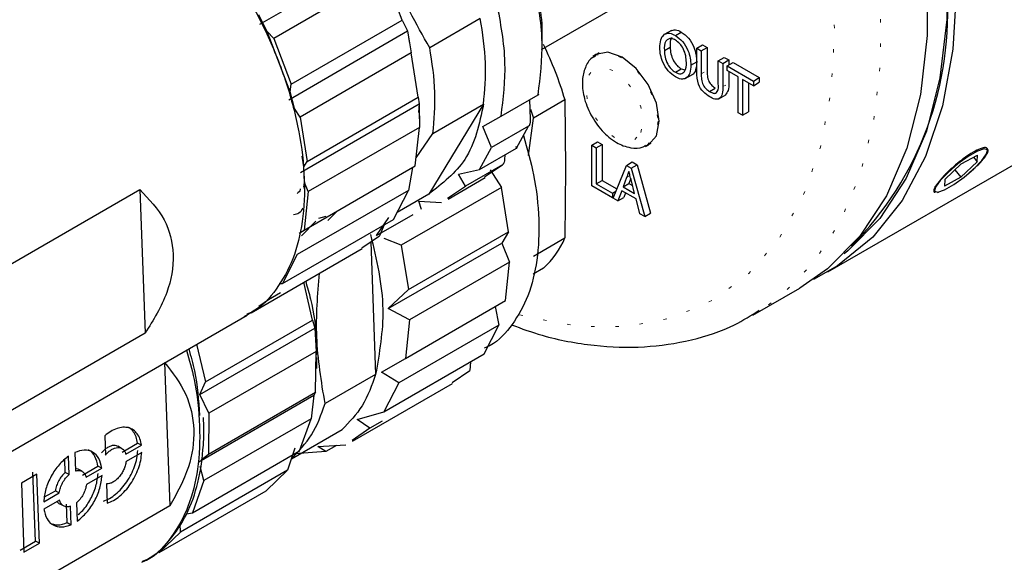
# Model space of a CAD drawing. Header units: millimetres. Extents: x 113 to 1343, y 162 to 690.
# Tile 29 of 46: x 704 to 734, y 337 to 354. Entities that reach past the tile are written whole.
import ezdxf

# ---------------------------------------------------------------- set-up
doc = ezdxf.new("R2010")
doc.units = ezdxf.units.MM
doc.linetypes.add('DOT2', pattern=[0.635, 0, -0.635])

msp = doc.modelspace()

# ---------------------------------------------------------------- linework, layer by layer
at = {"color": 7, "linetype": 'Continuous', "lineweight": 25}
for p, q in [((728.327, 346.104), (770.282, 370.324)), ((711.157, 353.588), (714.752, 355.663)), ((714.931, 355.098), (711.572, 353.159)), ((715.46, 353.71), (714.931, 355.098)), ((719.666, 352.821), (722.37, 354.382)), ((711.37, 353.368), (711.124, 353.869)), ((712.101, 351.771), (715.46, 353.71)), ((715.46, 353.71), (715.621, 353.381)), ((717.818, 353.76), (716.288, 352.877)), ((712.065, 351.545), (711.37, 353.368)), ((711.572, 353.159), (711.37, 353.368)), ((712.027, 351.306), (715.621, 353.381)), ((715.621, 353.381), (715.681, 353.006)), ((715.621, 353.381), (715.729, 352.719)), ((723.595, 353.399), (723.374, 353.271)), ((723.715, 353.247), (723.892, 353.349)), ((711.572, 353.159), (712.101, 351.771)), ((723.381, 352.793), (723.558, 352.895)), ((724.36, 352.859), (724.537, 352.961)), ((724.36, 352.154), (724.36, 352.859)), ((724.36, 352.859), (724.496, 352.78)), ((724.496, 352.78), (724.673, 352.882)), ((724.496, 352.78), (724.496, 352.084)), ((724.537, 352.961), (724.673, 352.882)), ((724.673, 352.882), (724.673, 352.186)), ((715.729, 352.719), (712.371, 350.78)), ((715.943, 351.377), (715.729, 352.719)), ((721.414, 352.719), (721.283, 352.631)), ((724.184, 352.346), (724.36, 352.448)), ((725.013, 352.482), (725.19, 352.584)), ((725.013, 352.482), (725.149, 352.403)), ((725.013, 351.785), (725.013, 352.482)), ((725.149, 352.403), (725.326, 352.505)), ((725.19, 352.584), (725.326, 352.505)), ((725.285, 352.325), (725.462, 352.427)), ((725.326, 352.505), (725.326, 352.348)), ((725.462, 352.427), (726.251, 351.972)), ((723.714, 352.133), (723.891, 352.235)), ((723.891, 352.235), (724, 352.205)), ((725.149, 352.403), (725.149, 351.699)), ((725.285, 352.184), (725.285, 352.325)), ((725.285, 352.325), (726.074, 351.87)), ((725.611, 351.995), (725.285, 352.184)), ((725.326, 352.16), (725.326, 351.801)), ((724.013, 351.942), (724.234, 352.069)), ((725.611, 350.912), (725.611, 351.995)), ((726.074, 351.728), (725.747, 351.917)), ((725.747, 351.917), (725.747, 350.833)), ((726.074, 351.87), (726.251, 351.972)), ((726.074, 351.87), (726.074, 351.728)), ((726.074, 351.728), (726.251, 351.83)), ((726.251, 351.972), (726.251, 351.83)), ((712.065, 351.545), (712.101, 351.771)), ((712.203, 351.036), (712.065, 351.545)), ((724.746, 351.553), (724.922, 351.655)), ((725.924, 351.815), (725.924, 350.935)), ((712.584, 349.438), (715.943, 351.377)), ((715.943, 351.377), (715.972, 351.176)), ((718.447, 350.808), (719.566, 351.454)), ((719.307, 351.311), (719.329, 350.713)), ((720.378, 351.298), (719.422, 350.746)), ((720.378, 351.298), (720.396, 349.227)), ((725.024, 351.328), (725.245, 351.456)), ((712.371, 350.78), (712.203, 351.036)), ((712.378, 349.101), (715.972, 351.176)), ((715.972, 351.176), (715.945, 350.919)), ((715.972, 351.176), (715.975, 350.467)), ((717.914, 351.168), (716.26, 348.451)), ((716.385, 350.285), (717.914, 351.168)), ((725.747, 350.833), (725.924, 350.935)), ((712.371, 350.78), (712.584, 349.438)), ((715.977, 350.724), (715.977, 350.896)), ((717.893, 350.495), (718.447, 350.808)), ((719.276, 349.618), (719.422, 350.746)), ((725.747, 350.833), (725.611, 350.912)), ((715.975, 350.467), (712.617, 348.528)), ((715.852, 349.303), (715.975, 350.467)), ((718.157, 349.858), (717.893, 350.495)), ((719.277, 350.504), (718.157, 349.858)), ((718.914, 349.84), (719.277, 350.504)), ((715.878, 349.544), (716.385, 350.285)), ((717.794, 349.194), (718.157, 349.858)), ((717.794, 349.194), (718.914, 349.84)), ((721.187, 349.927), (721.364, 350.029)), ((721.187, 348.702), (721.187, 349.927)), ((721.187, 349.927), (721.323, 349.849)), ((721.323, 349.849), (721.5, 349.951)), ((721.323, 349.849), (721.323, 348.765)), ((721.364, 350.029), (721.5, 349.951)), ((721.5, 349.951), (721.5, 348.867)), ((722.845, 349.926), (722.986, 349.996)), ((712.483, 349.274), (712.432, 349.599)), ((718.56, 349.636), (718.553, 349.496)), ((732.359, 349.364), (732.848, 349.63)), ((732.731, 349.566), (732.84, 349.431)), ((732.84, 349.431), (732.848, 349.63)), ((733.135, 349.692), (733.136, 349.695)), ((712.483, 349.274), (712.584, 349.438)), ((712.5, 348.807), (712.483, 349.274)), ((712.493, 347.364), (715.852, 349.303)), ((715.769, 349.262), (715.645, 348.563)), ((717.159, 349.058), (717.794, 349.194)), ((718.487, 349.342), (717.368, 348.696)), ((717.949, 348.974), (718.487, 349.342)), ((718.111, 349.182), (718.455, 348.655)), ((720.396, 349.227), (720.378, 347.135)), ((721.831, 348.331), (722.236, 349.322)), ((722.236, 349.322), (722.413, 349.424)), ((722.236, 349.322), (722.383, 349.237)), ((722.383, 349.237), (722.559, 349.339)), ((722.383, 349.237), (722.788, 347.778)), ((722.413, 349.424), (722.559, 349.339)), ((722.559, 349.339), (722.965, 347.881)), ((731.86, 348.898), (732.359, 349.364)), ((732.165, 349.183), (732.341, 348.965)), ((732.341, 348.965), (732.84, 349.431)), ((716.844, 348.305), (717.963, 348.952)), ((717.368, 348.696), (717.159, 349.058)), ((721.323, 348.765), (721.5, 348.867)), ((721.5, 348.867), (721.945, 348.61)), ((722.24, 348.952), (722.135, 348.673)), ((722.366, 348.92), (722.312, 348.775)), ((722.483, 348.473), (722.384, 348.852)), ((732.341, 348.965), (731.851, 348.698)), ((731.86, 348.898), (731.851, 348.698)), ((702.22, 345.527), (707.524, 348.589)), ((707.524, 348.589), (707.685, 344.251)), ((715.645, 348.563), (712.286, 346.624)), ((712.485, 348.659), (712.5, 348.807)), ((712.617, 348.528), (712.5, 348.807)), ((712.5, 348.617), (712.5, 348.753)), ((715.197, 347.691), (715.645, 348.563)), ((718.455, 348.655), (715.43, 346.909)), ((716.83, 348.328), (717.368, 348.696)), ((718.67, 347.313), (718.455, 348.655)), ((721.813, 348.341), (721.187, 348.702)), ((721.323, 348.765), (721.813, 348.483)), ((722.092, 348.557), (721.976, 348.247)), ((722.526, 348.306), (722.092, 348.557)), ((722.135, 348.673), (722.312, 348.775)), ((722.135, 348.673), (722.483, 348.473)), ((722.312, 348.775), (722.42, 348.713)), ((712.617, 348.528), (712.493, 347.364)), ((716.26, 348.451), (715.304, 347.9)), ((721.813, 348.483), (721.918, 348.543)), ((721.813, 348.483), (721.813, 348.341)), ((721.813, 348.341), (721.842, 348.358)), ((721.976, 348.247), (721.831, 348.331)), ((721.976, 348.247), (722.153, 348.349)), ((722.206, 348.491), (722.153, 348.349)), ((722.642, 347.862), (722.526, 348.306)), ((731.64, 348.506), (731.666, 348.511)), ((715.964, 348.241), (716.641, 348.199)), ((716.036, 347.992), (715.964, 348.241)), ((711.838, 345.752), (715.197, 347.691)), ((713.149, 347.773), (712.923, 347.712)), ((713.208, 347.654), (713.5, 347.952)), ((714.678, 347.2), (715.787, 347.84)), ((714.678, 347.2), (715.056, 347.75)), ((722.788, 347.778), (722.642, 347.862)), ((722.788, 347.778), (722.965, 347.881)), ((712.338, 347.278), (712.493, 347.364)), ((712.843, 347.634), (712.413, 347.194)), ((714.907, 347.523), (714.77, 347.194)), ((714.237, 346.832), (714.77, 347.194)), ((715.43, 346.909), (714.908, 347.11)), ((715.645, 345.567), (718.67, 347.313)), ((718.67, 347.313), (718.464, 346.975)), ((719.422, 346.583), (720.378, 347.135)), ((710.892, 344.869), (714.251, 346.808)), ((714.505, 347.014), (714.654, 343.007)), ((715.031, 344.993), (718.464, 346.975)), ((715.43, 346.909), (715.645, 345.567)), ((718.464, 346.975), (718.704, 346.402)), ((712.286, 346.624), (711.838, 345.752)), ((718.704, 346.402), (715.679, 344.656)), ((718.582, 345.237), (718.704, 346.402)), ((719.729, 346.212), (719.416, 346.031)), ((711.74, 345.752), (711.838, 345.752)), ((712.747, 344.649), (712.484, 345.788)), ((726.058, 344.794), (727.473, 345.61)), ((711.778, 345.467), (711.411, 345.255)), ((715.031, 344.993), (715.645, 345.567)), ((711.411, 345.255), (711.119, 345.057)), ((715.679, 344.656), (715.031, 344.993)), ((715.557, 343.491), (718.582, 345.237)), ((718.264, 345.06), (718.376, 344.497)), ((700.875, 339.087), (710.774, 344.801)), ((710.683, 344.76), (710.934, 344.905)), ((726.242, 344.905), (726.058, 344.794)), ((709.339, 342.396), (712.816, 344.403)), ((709.506, 342.778), (712.747, 344.649)), ((712.747, 344.649), (712.816, 344.403)), ((712.816, 344.403), (712.855, 343.703)), ((718.376, 344.497), (715.351, 342.75)), ((715.679, 344.656), (715.557, 343.491)), ((717.93, 343.623), (718.376, 344.497)), ((707.685, 344.251), (702.382, 341.189)), ((709.243, 343.918), (709.506, 342.778)), ((712.855, 343.703), (709.614, 341.832)), ((712.837, 342.47), (712.855, 343.703)), ((712.872, 343.182), (712.872, 343.522)), ((714.904, 341.877), (717.93, 343.623)), ((708.268, 343.37), (708.43, 339.032)), ((714.831, 343.078), (715.557, 343.491)), ((717.517, 343.385), (717.503, 343.125)), ((714.654, 343.007), (713.124, 342.124)), ((715.351, 342.75), (714.831, 343.078)), ((716.965, 342.757), (717.503, 343.125)), ((709.339, 342.396), (709.506, 342.778)), ((713.954, 340.988), (716.979, 342.735)), ((715.351, 342.75), (714.904, 341.877)), ((709.31, 340.369), (712.787, 342.376)), ((709.614, 341.832), (709.339, 342.396)), ((709.597, 340.599), (712.837, 342.47)), ((712.787, 342.376), (712.704, 341.668)), ((712.837, 342.47), (712.787, 342.376)), ((709.614, 341.832), (709.597, 340.599)), ((714.097, 341.642), (714.904, 341.877)), ((712.704, 341.668), (709.463, 339.797)), ((712.355, 340.694), (712.704, 341.668)), ((714.478, 341.379), (714.097, 341.642)), ((714.846, 341.591), (714.478, 341.379)), ((706.465, 341.151), (706.486, 340.571)), ((712.109, 340.458), (713.639, 341.341)), ((714.478, 341.379), (713.94, 341.011)), ((706.975, 340.773), (706.857, 340.835)), ((706.986, 340.656), (707.456, 340.927)), ((707.104, 340.594), (707.574, 340.865)), ((707.574, 340.865), (707.456, 340.927)), ((712.902, 340.825), (713.751, 340.882)), ((713.146, 340.675), (712.902, 340.825)), ((713.471, 340.863), (713.146, 340.675)), ((705.39, 339.984), (705.369, 340.539)), ((705.556, 340.647), (705.576, 340.092)), ((707.582, 340.646), (707.112, 340.374)), ((709.114, 338.823), (712.355, 340.694)), ((709.38, 340.426), (709.597, 340.599)), ((712.213, 340.775), (711.993, 340.115)), ((713.146, 340.675), (712.209, 340.604)), ((705.272, 340.046), (705.258, 340.436)), ((705.788, 339.964), (706.258, 340.236)), ((706.376, 340.174), (706.258, 340.236)), ((709.463, 339.797), (709.35, 340.221)), ((704.41, 339.991), (703.945, 339.723)), ((704.37, 337.969), (704.293, 340.053)), ((704.488, 337.907), (704.41, 339.991)), ((705.39, 339.984), (705.272, 340.046)), ((705.659, 340.141), (705.573, 340.167)), ((705.777, 340.081), (705.659, 340.143)), ((705.905, 339.902), (706.376, 340.174)), ((706.384, 339.954), (705.914, 339.683)), ((711.993, 340.115), (708.752, 338.244)), ((711.346, 339.494), (711.993, 340.115)), ((703.945, 339.723), (704.023, 337.639)), ((706.519, 339.699), (706.54, 339.119)), ((709.463, 339.797), (709.114, 338.823)), ((704.618, 339.159), (705.088, 339.431)), ((704.644, 339.304), (704.971, 339.493)), ((704.971, 339.493), (705.088, 339.431)), ((708.105, 337.623), (711.346, 339.494)), ((708.43, 339.032), (700.867, 334.666)), ((705.097, 339.211), (704.626, 338.939)), ((705.107, 339.094), (705.225, 339.032)), ((705.329, 338.529), (705.308, 339.083)), ((705.612, 339.129), (705.633, 338.574)), ((705.446, 338.467), (705.426, 339.021)), ((708.939, 338.797), (709.114, 338.823)), ((705.329, 338.529), (705.446, 338.467)), ((708.752, 338.244), (708.744, 338.494)), ((708.752, 338.244), (708.105, 337.623)), ((703.905, 337.701), (704.37, 337.969)), ((704.023, 337.639), (704.488, 337.907)), ((704.488, 337.907), (704.37, 337.969))]:
    msp.add_line(p, q, dxfattribs=at)
at = {"color": 7, "linetype": 'DOT2', "lineweight": 18}
for p, q in [((724.496, 352.084), (724.673, 352.186)), ((725.149, 351.699), (725.326, 351.801)), ((722.24, 348.952), (722.342, 349.012))]:
    msp.add_line(p, q, dxfattribs=at)
at = {"color": 7, "linetype": 'Continuous', "lineweight": 25, "flags": 128}
for points in [[(718.805, 377.431), (720.452, 376.361), (722.073, 375.068), (723.643, 373.573), (725.136, 371.9), (726.529, 370.074), (727.801, 368.126), (728.93, 366.084), (729.9, 363.983), (730.695, 361.854), (731.303, 359.732), (731.713, 357.649), (731.92, 355.639), (731.92, 353.733), (731.713, 351.962), (731.303, 350.353), (730.695, 348.932), (729.9, 347.721), (728.93, 346.74), (728.813, 346.646)], [(718.098, 377.159), (719.76, 376.079), (721.396, 374.775), (722.979, 373.266), (724.486, 371.578), (725.891, 369.736), (727.174, 367.77), (728.314, 365.71), (729.293, 363.59), (730.095, 361.442), (730.708, 359.301), (731.122, 357.199), (731.33, 355.171), (731.33, 353.249), (731.122, 351.462), (730.708, 349.838), (730.095, 348.405), (729.293, 347.183), (728.314, 346.192), (727.473, 345.61)], [(732.211, 354.688), (732.107, 352.83), (731.795, 351.121), (731.28, 349.59), (730.571, 348.259), (729.679, 347.151), (728.618, 346.282), (727.89, 345.874)], [(722.105, 352.595), (721.677, 352.744), (721.314, 352.674), (721.221, 352.606)], [(722.814, 349.893), (722.897, 349.931), (723.14, 350.211), (723.225, 350.656), (723.14, 351.2), (722.897, 351.76), (722.534, 352.25), (722.105, 352.595)], [(719.339, 351.015), (719.358, 350.956), (719.422, 350.746)], [(731.552, 348.537), (731.648, 348.508), (731.851, 348.579), (732.13, 348.739), (732.442, 348.963), (732.741, 349.219), (732.98, 349.465), (733.123, 349.667), (733.148, 349.791), (733.052, 349.82), (732.849, 349.749), (732.57, 349.59), (732.257, 349.365), (731.959, 349.11), (731.72, 348.863), (731.577, 348.662), (731.552, 348.537)]]:
    msp.add_lwpolyline(points, dxfattribs=at)
at = {"color": 7, "linetype": 'DOT2', "lineweight": 18, "flags": 128}
for points in [[(716.684, 376.343), (718.346, 375.263), (719.981, 373.958), (721.565, 372.45), (723.071, 370.762), (724.477, 368.92), (725.76, 366.954), (726.9, 364.894), (727.878, 362.774), (728.681, 360.626), (729.294, 358.484), (729.708, 356.383), (729.916, 354.355), (729.916, 352.432), (729.708, 350.645), (729.294, 349.022), (728.681, 347.588), (727.878, 346.366), (726.9, 345.376), (726.242, 344.905)], [(719.002, 344.811), (719.226, 344.749), (720.78, 344.461), (722.253, 344.45), (723.618, 344.715), (724.852, 345.252), (725.935, 346.053), (726.847, 347.103), (727.573, 348.384), (728.101, 349.874), (728.421, 351.549), (728.528, 353.379), (728.421, 355.332), (728.101, 357.377), (727.573, 359.477), (726.847, 361.596), (725.935, 363.699), (724.852, 365.749), (723.618, 367.712), (722.253, 369.553), (720.78, 371.242), (719.226, 372.749), (717.615, 374.048), (715.977, 375.118)], [(721.288, 352.635), (721.312, 352.649), (721.67, 352.719), (722.093, 352.572), (722.516, 352.23), (722.874, 351.747), (723.114, 351.194), (723.198, 350.657)], [(722.673, 350.318), (722.739, 350.664), (722.673, 351.087), (722.485, 351.522), (722.202, 351.902), (721.87, 352.171), (721.537, 352.287), (721.255, 352.232), (721.066, 352.015), (721, 351.669), (721.066, 351.246), (721.255, 350.811), (721.537, 350.431), (721.87, 350.162), (722.202, 350.046), (722.485, 350.101), (722.673, 350.318)], [(723.198, 350.657), (723.114, 350.218), (722.874, 349.942), (722.834, 349.921)]]:
    msp.add_lwpolyline(points, dxfattribs=at)
at = {"color": 7, "linetype": 'Continuous', "lineweight": 25}
for centre, radius, start, end in [((722.007, 353.91), 9.94, 315.0299, 4.4903), ((709.947, 348.212), 10.878, 16.479, 25.9322), ((717.864, 348.212), 2.735, 313.0018, 336.7972)]:
    msp.add_arc(centre, radius, start, end, dxfattribs=at)
for points, knots in [([(706.35, 358.965), (706.743, 358.731), (707.561, 358.242), (708.664, 357.249), (709.699, 356.079), (710.616, 354.751), (711.383, 353.323), (711.971, 351.845), (712.358, 350.374), (712.53, 348.962), (712.478, 347.663), (712.206, 346.513), (711.696, 345.588), (711.187, 345.007), (710.826, 344.854), (710.761, 344.826)], [0, 0, 0, 0, 0.080991, 0.168839, 0.261831, 0.357792, 0.454307, 0.548914, 0.639306, 0.723534, 0.80025, 0.869006, 0.930627, 0.987514, 1, 1, 1, 1]), ([(716.288, 352.877), (715.881, 353.599), (715.059, 355.058), (714.596, 356.667), (714.362, 357.48)], [0, 0, 0, 0, 0.4950386, 1, 1, 1, 1]), ([(719.68, 353.092), (719.682, 353.106), (719.735, 353.757), (719.574, 354.402), (719.415, 355.033)], [0, 0, 0, 0, 0.021054, 1, 1, 1, 1]), ([(719.566, 351.454), (719.632, 351.993), (719.771, 353.138), (719.554, 354.272), (719.439, 354.872)], [0, 0, 0, 0, 0.470517, 1, 1, 1, 1]), ([(718.447, 350.808), (718.512, 351.347), (718.651, 352.492), (718.434, 353.626), (718.32, 354.226)], [0, 0, 0, 0, 0.470517, 1, 1, 1, 1]), ([(717.914, 351.168), (717.951, 351.581), (718.027, 352.449), (717.89, 353.31), (717.818, 353.76)], [0, 0, 0, 0, 0.476498, 1, 1, 1, 1]), ([(723.245, 352.874), (723.248, 352.956), (723.252, 353.104), (723.362, 353.294), (723.555, 353.329), (723.658, 353.276), (723.715, 353.247)], [0, 0, 0, 0, 0.314162, 0.566847, 0.759919, 1, 1, 1, 1]), ([(723.574, 353.384), (723.621, 353.4), (723.731, 353.436), (723.834, 353.38), (723.892, 353.349)], [0, 0, 0, 0, 0.4340255, 1, 1, 1, 1]), ([(723.892, 353.349), (723.969, 353.291), (724.131, 353.169), (724.271, 352.919), (724.348, 352.672), (724.356, 352.521), (724.36, 352.448)], [0, 0, 0, 0, 0.271304, 0.570519, 0.795619, 1, 1, 1, 1]), ([(723.716, 353.105), (723.679, 353.124), (723.612, 353.157), (723.499, 353.148), (723.377, 353.028), (723.38, 352.894), (723.381, 352.793)], [0, 0, 0, 0, 0.202602, 0.368622, 0.527725, 1, 1, 1, 1]), ([(723.619, 353.184), (723.615, 353.181), (723.54, 353.116), (723.549, 353.003), (723.558, 352.895)], [0, 0, 0, 0, 0.048464, 1, 1, 1, 1]), ([(723.715, 353.247), (723.792, 353.189), (723.954, 353.067), (724.094, 352.816), (724.171, 352.57), (724.18, 352.419), (724.184, 352.346)], [0, 0, 0, 0, 0.271311, 0.570516, 0.795621, 1, 1, 1, 1]), ([(724.048, 352.426), (724.044, 352.495), (724.036, 352.641), (723.964, 352.838), (723.856, 353.003), (723.761, 353.072), (723.716, 353.105)], [0, 0, 0, 0, 0.261835, 0.55325, 0.788254, 1, 1, 1, 1]), ([(716.385, 350.285), (716.421, 350.698), (716.498, 351.566), (716.36, 352.427), (716.288, 352.877)], [0, 0, 0, 0, 0.476499, 1, 1, 1, 1]), ([(723.714, 351.991), (723.639, 352.048), (723.48, 352.167), (723.341, 352.412), (723.261, 352.653), (723.25, 352.803), (723.245, 352.874)], [0, 0, 0, 0, 0.270233, 0.56874, 0.794587, 1, 1, 1, 1]), ([(723.381, 352.793), (723.385, 352.726), (723.394, 352.583), (723.47, 352.392), (723.576, 352.232), (723.67, 352.164), (723.714, 352.133)], [0, 0, 0, 0, 0.2622435, 0.5551003, 0.7893843, 1, 1, 1, 1]), ([(723.558, 352.895), (723.562, 352.828), (723.57, 352.685), (723.647, 352.494), (723.753, 352.334), (723.846, 352.267), (723.891, 352.235)], [0, 0, 0, 0, 0.262251, 0.555107, 0.78939, 1, 1, 1, 1]), ([(721.3, 352.621), (721.265, 352.604), (721.123, 352.536), (720.969, 352.27), (720.878, 351.864), (720.937, 351.364), (721.143, 350.839), (721.475, 350.362), (721.89, 350.003), (722.325, 349.839), (722.662, 349.829), (722.795, 349.915), (722.823, 349.934)], [0, 0, 0, 0, 0.028634, 0.116194, 0.212994, 0.33788, 0.483199, 0.629354, 0.76768, 0.883057, 0.974996, 1, 1, 1, 1]), ([(723.714, 352.133), (723.768, 352.107), (723.866, 352.059), (724.048, 352.185), (724.048, 352.33), (724.048, 352.426)], [0, 0, 0, 0, 0.291506, 0.529641, 1, 1, 1, 1]), ([(724.36, 352.448), (724.355, 352.373), (724.346, 352.237), (724.275, 352.067), (724.211, 352.056), (724.211, 352.056)], [0, 0, 0, 0, 0.552331, 0.999112, 1, 1, 1, 1]), ([(724.184, 352.346), (724.18, 352.267), (724.173, 352.123), (724.062, 351.939), (723.871, 351.915), (723.77, 351.964), (723.714, 351.991)], [0, 0, 0, 0, 0.311978, 0.564345, 0.759996, 1, 1, 1, 1]), ([(724.757, 351.389), (724.689, 351.435), (724.544, 351.533), (724.377, 351.8), (724.366, 352.023), (724.36, 352.154)], [0, 0, 0, 0, 0.270864, 0.573642, 1, 1, 1, 1]), ([(724.673, 352.186), (724.674, 352.132), (724.675, 352.019), (724.717, 351.859), (724.809, 351.732), (724.886, 351.68), (724.922, 351.655)], [0, 0, 0, 0, 0.260103, 0.549444, 0.78739, 1, 1, 1, 1]), ([(724.496, 352.084), (724.497, 352.03), (724.498, 351.917), (724.54, 351.757), (724.632, 351.63), (724.709, 351.578), (724.746, 351.553)], [0, 0, 0, 0, 0.260103, 0.549443, 0.787388, 1, 1, 1, 1]), ([(724.746, 351.553), (724.775, 351.537), (724.83, 351.508), (724.926, 351.486), (725.026, 351.595), (725.019, 351.704), (725.013, 351.785)], [0, 0, 0, 0, 0.205314, 0.377746, 0.531077, 1, 1, 1, 1]), ([(725.149, 351.699), (725.15, 351.628), (725.151, 351.501), (725.068, 351.319), (724.892, 351.315), (724.805, 351.363), (724.757, 351.389)], [0, 0, 0, 0, 0.3153041, 0.5650914, 0.7585708, 1, 1, 1, 1]), ([(725.326, 351.801), (725.329, 351.726), (725.335, 351.594), (725.255, 351.49), (725.221, 351.445)], [0, 0, 0, 0, 0.566068, 1, 1, 1, 1]), ([(719.566, 351.454), (719.57, 351.457), (719.576, 351.46), (719.582, 351.463), (719.588, 351.467), (719.566, 351.456), (719.557, 351.451), (719.549, 351.446)], [0, 0, 0, 0, 0.189448, 0.311353, 0.352478, 0.406121, 1, 1, 1, 1]), ([(717.914, 351.168), (717.788, 350.573), (717.554, 349.466), (716.669, 348.772), (716.26, 348.451)], [0, 0, 0, 0, 0.5377335, 1, 1, 1, 1]), ([(719.329, 350.713), (719.329, 350.677), (719.328, 350.628), (719.315, 350.57), (719.305, 350.54), (719.294, 350.52), (719.284, 350.509), (719.279, 350.506), (719.277, 350.504)], [0, 0, 0, 0, 0.4806361, 0.658341, 0.8042659, 0.9173836, 0.9622126, 1, 1, 1, 1]), ([(719.121, 350.219), (719.234, 349.825), (719.472, 348.998), (719.615, 347.727), (719.568, 346.495), (719.309, 345.401), (718.825, 344.523), (718.341, 343.971), (717.999, 343.825), (717.937, 343.799)], [0, 0, 0, 0, 0.174775, 0.367478, 0.542994, 0.7003, 0.841282, 0.971433, 1, 1, 1, 1]), ([(718.914, 349.84), (718.917, 349.842), (718.923, 349.846), (718.93, 349.853), (718.93, 349.863), (718.911, 349.875), (718.893, 349.875), (718.877, 349.874)], [0, 0, 0, 0, 0.1507442, 0.2584502, 0.3390333, 0.4433857, 1, 1, 1, 1]), ([(732.592, 349.101), (732.653, 349.151), (732.792, 349.263), (732.978, 349.445), (733.105, 349.615), (733.197, 349.761), (733.113, 349.878), (732.948, 349.829), (732.755, 349.749), (732.508, 349.593), (732.248, 349.396), (731.996, 349.171), (731.78, 348.956), (731.626, 348.752), (731.53, 348.638), (731.518, 348.505), (731.559, 348.51), (731.571, 348.512)], [0, 0, 0, 0, 0.074242, 0.168592, 0.240306, 0.284433, 0.310436, 0.353456, 0.423976, 0.517175, 0.623934, 0.73325, 0.83341, 0.913509, 0.965654, 0.989907, 1, 1, 1, 1]), ([(718.553, 349.496), (718.549, 349.469), (718.544, 349.432), (718.527, 349.391), (718.515, 349.369), (718.502, 349.353), (718.492, 349.345), (718.487, 349.342)], [0, 0, 0, 0, 0.473695, 0.639762, 0.783993, 0.904238, 1, 1, 1, 1]), ([(722.309, 349.138), (722.296, 349.104), (722.273, 349.042), (722.25, 348.98), (722.24, 348.952)], [0, 0, 0, 0, 0.560136, 1, 1, 1, 1]), ([(722.384, 348.852), (722.37, 348.905), (722.345, 349.001), (722.32, 349.096), (722.309, 349.138)], [0, 0, 0, 0, 0.559828, 1, 1, 1, 1]), ([(707.524, 348.589), (707.799, 348.302), (708.328, 347.753), (708.613, 346.6), (708.385, 345.377), (707.932, 344.648), (707.685, 344.251)], [0, 0, 0, 0, 0.244484, 0.468228, 0.709821, 1, 1, 1, 1]), ([(712.376, 348.614), (712.375, 348.605), (712.369, 348.549), (712.324, 348.508), (712.286, 348.474)], [0, 0, 0, 0, 0.150406, 1, 1, 1, 1]), ([(712.452, 348.032), (712.419, 347.969), (712.358, 347.855), (712.231, 347.838), (712.173, 347.83)], [0, 0, 0, 0, 0.546287, 1, 1, 1, 1]), ([(714.497, 347.233), (714.677, 346.479), (715.012, 345.077), (714.767, 343.661), (714.654, 343.007)], [0, 0, 0, 0, 0.538498, 1, 1, 1, 1]), ([(713.124, 342.124), (713.013, 342.795), (712.796, 344.1), (712.903, 345.419), (712.955, 346.061)], [0, 0, 0, 0, 0.513484, 1, 1, 1, 1]), ([(712.539, 345.82), (712.59, 345.642), (712.766, 345.027), (712.882, 344.254), (712.854, 343.668), (712.848, 343.537)], [0, 0, 0, 0, 0.240665, 0.829725, 1, 1, 1, 1]), ([(718.763, 344.502), (719.069, 344.391), (719.877, 344.096), (721.229, 343.856), (722.754, 343.794), (724.19, 344.01), (725.371, 344.389), (726.004, 344.789), (726.246, 344.943)], [0, 0, 0, 0, 0.125438, 0.331741, 0.526669, 0.711837, 0.889768, 1, 1, 1, 1]), ([(708.938, 343.741), (709.021, 343.448), (709.233, 342.698), (709.361, 341.485), (709.314, 340.188), (709.041, 339.037), (708.532, 338.113), (708.023, 337.532), (707.662, 337.378), (707.597, 337.35)], [0, 0, 0, 0, 0.130239, 0.333343, 0.518331, 0.684126, 0.832717, 0.969892, 1, 1, 1, 1]), ([(709.003, 343.779), (709.066, 343.557), (709.252, 342.901), (709.299, 342.219), (709.331, 341.768)], [0, 0, 0, 0, 0.337442, 1, 1, 1, 1]), ([(708.268, 343.37), (708.51, 343.061), (708.977, 342.463), (709.223, 341.323), (709.045, 340.132), (708.644, 339.415), (708.43, 339.032)], [0, 0, 0, 0, 0.247893, 0.479032, 0.721676, 1, 1, 1, 1]), ([(714.654, 343.007), (714.539, 342.678), (714.32, 342.049), (713.859, 341.569), (713.639, 341.341)], [0, 0, 0, 0, 0.523596, 1, 1, 1, 1]), ([(712.109, 340.458), (712.329, 340.686), (712.79, 341.166), (713.009, 341.795), (713.124, 342.124)], [0, 0, 0, 0, 0.476405, 1, 1, 1, 1]), ([(707.586, 337.335), (707.635, 337.355), (707.962, 337.494), (708.448, 337.988), (708.982, 338.783), (709.324, 339.772), (709.452, 340.735), (709.47, 341.396), (709.448, 341.676), (709.445, 341.708)], [0, 0, 0, 0, 0.031677, 0.212266, 0.400405, 0.6051, 0.831557, 0.98092, 1, 1, 1, 1]), ([(707.574, 340.865), (707.562, 340.931), (707.538, 341.054), (707.453, 341.215), (707.333, 341.335), (707.181, 341.403), (707.009, 341.416), (706.826, 341.375), (706.638, 341.287), (706.525, 341.198), (706.465, 341.151)], [0, 0, 0, 0, 0.133713, 0.253521, 0.363523, 0.470834, 0.583533, 0.707828, 0.846667, 1, 1, 1, 1]), ([(707.456, 340.927), (707.444, 340.993), (707.421, 341.117), (707.334, 341.275), (707.244, 341.377), (707.177, 341.404), (707.161, 341.411)], [0, 0, 0, 0, 0.335358, 0.635844, 0.911741, 1, 1, 1, 1]), ([(706.856, 340.831), (706.845, 340.838), (706.81, 340.859), (706.735, 340.864), (706.641, 340.845), (706.545, 340.798), (706.451, 340.727), (706.397, 340.665), (706.369, 340.633)], [0, 0, 0, 0, 0.0650279, 0.2146107, 0.3803818, 0.567302, 0.7751404, 1, 1, 1, 1]), ([(705.369, 340.539), (705.27, 340.456), (705.064, 340.283), (704.838, 339.937), (704.67, 339.559), (704.635, 339.289), (704.618, 339.159)], [0, 0, 0, 0, 0.239091, 0.4975846, 0.7573649, 1, 1, 1, 1]), ([(706.376, 340.174), (706.354, 340.275), (706.313, 340.464), (706.113, 340.677), (705.83, 340.744), (705.651, 340.68), (705.556, 340.647)], [0, 0, 0, 0, 0.271982, 0.504733, 0.734526, 1, 1, 1, 1]), ([(706.258, 340.236), (706.235, 340.334), (706.192, 340.515), (706.061, 340.698), (705.97, 340.719), (705.964, 340.721)], [0, 0, 0, 0, 0.522908, 0.970374, 1, 1, 1, 1]), ([(706.423, 339.181), (706.486, 339.205), (706.619, 339.257), (706.802, 339.389), (706.976, 339.557), (707.133, 339.758), (707.266, 339.983), (707.368, 340.222), (707.44, 340.465), (707.456, 340.629), (707.464, 340.708)], [0, 0, 0, 0, 0.104252, 0.219643, 0.344619, 0.47643, 0.611611, 0.746369, 0.876946, 1, 1, 1, 1]), ([(706.486, 340.571), (706.515, 340.603), (706.569, 340.665), (706.663, 340.736), (706.759, 340.783), (706.853, 340.803), (706.942, 340.793), (707.017, 340.751), (707.074, 340.682), (707.093, 340.624), (707.104, 340.594)], [0, 0, 0, 0, 0.160941, 0.309698, 0.443481, 0.56213, 0.669191, 0.772099, 0.879996, 1, 1, 1, 1]), ([(706.54, 339.119), (706.604, 339.143), (706.737, 339.195), (706.92, 339.327), (707.094, 339.495), (707.25, 339.696), (707.383, 339.921), (707.486, 340.16), (707.558, 340.403), (707.574, 340.566), (707.582, 340.646)], [0, 0, 0, 0, 0.1042518, 0.2196424, 0.3446161, 0.4764273, 0.6116109, 0.7463661, 0.8769429, 1, 1, 1, 1]), ([(707.112, 340.374), (707.104, 340.332), (707.087, 340.246), (707.038, 340.123), (706.973, 340.005), (706.894, 339.9), (706.805, 339.812), (706.711, 339.747), (706.615, 339.704), (706.549, 339.7), (706.519, 339.699)], [0, 0, 0, 0, 0.132697, 0.271504, 0.411931, 0.549325, 0.679359, 0.798637, 0.905323, 1, 1, 1, 1]), ([(705.272, 340.046), (705.235, 340.01), (705.158, 339.936), (705.071, 339.798), (705.002, 339.65), (704.981, 339.544), (704.971, 339.493)], [0, 0, 0, 0, 0.242256, 0.49798, 0.754761, 1, 1, 1, 1]), ([(705.088, 339.431), (705.099, 339.482), (705.12, 339.588), (705.188, 339.736), (705.276, 339.874), (705.353, 339.948), (705.39, 339.984)], [0, 0, 0, 0, 0.245237, 0.502011, 0.757744, 1, 1, 1, 1]), ([(705.576, 340.092), (705.613, 340.1), (705.684, 340.115), (705.789, 340.084), (705.869, 340.008), (705.893, 339.939), (705.905, 339.902)], [0, 0, 0, 0, 0.260864, 0.495661, 0.732998, 1, 1, 1, 1]), ([(705.633, 338.574), (705.732, 338.657), (705.938, 338.83), (706.164, 339.176), (706.332, 339.554), (706.367, 339.824), (706.384, 339.954)], [0, 0, 0, 0, 0.2390933, 0.4975864, 0.7573648, 1, 1, 1, 1]), ([(705.664, 338.774), (705.71, 338.814), (705.862, 338.946), (706.044, 339.239), (706.214, 339.616), (706.249, 339.886), (706.266, 340.016)], [0, 0, 0, 0, 0.129981, 0.425541, 0.722576, 1, 1, 1, 1]), ([(705.914, 339.683), (705.903, 339.631), (705.882, 339.525), (705.814, 339.377), (705.726, 339.239), (705.649, 339.165), (705.612, 339.129)], [0, 0, 0, 0, 0.245239, 0.502011, 0.757738, 1, 1, 1, 1]), ([(705.025, 339.17), (705.025, 339.169), (705.039, 339.138), (705.07, 339.107), (705.105, 339.097), (705.108, 339.096)], [0, 0, 0, 0, 0.0148164, 0.9265409, 1, 1, 1, 1]), ([(705.426, 339.021), (705.389, 339.013), (705.318, 338.998), (705.213, 339.03), (705.133, 339.105), (705.109, 339.174), (705.097, 339.211)], [0, 0, 0, 0, 0.260867, 0.495654, 0.732991, 1, 1, 1, 1]), ([(704.626, 338.939), (704.648, 338.838), (704.689, 338.65), (704.889, 338.437), (705.172, 338.37), (705.351, 338.433), (705.446, 338.467)], [0, 0, 0, 0, 0.271988, 0.504738, 0.734531, 1, 1, 1, 1]), ([(704.802, 338.517), (704.881, 338.489), (705.056, 338.426), (705.231, 338.492), (705.329, 338.529)], [0, 0, 0, 0, 0.446774, 1, 1, 1, 1])]:
    msp.add_open_spline(points, degree=3, knots=knots, dxfattribs=at)

doc.saveas('drawing.dxf')
